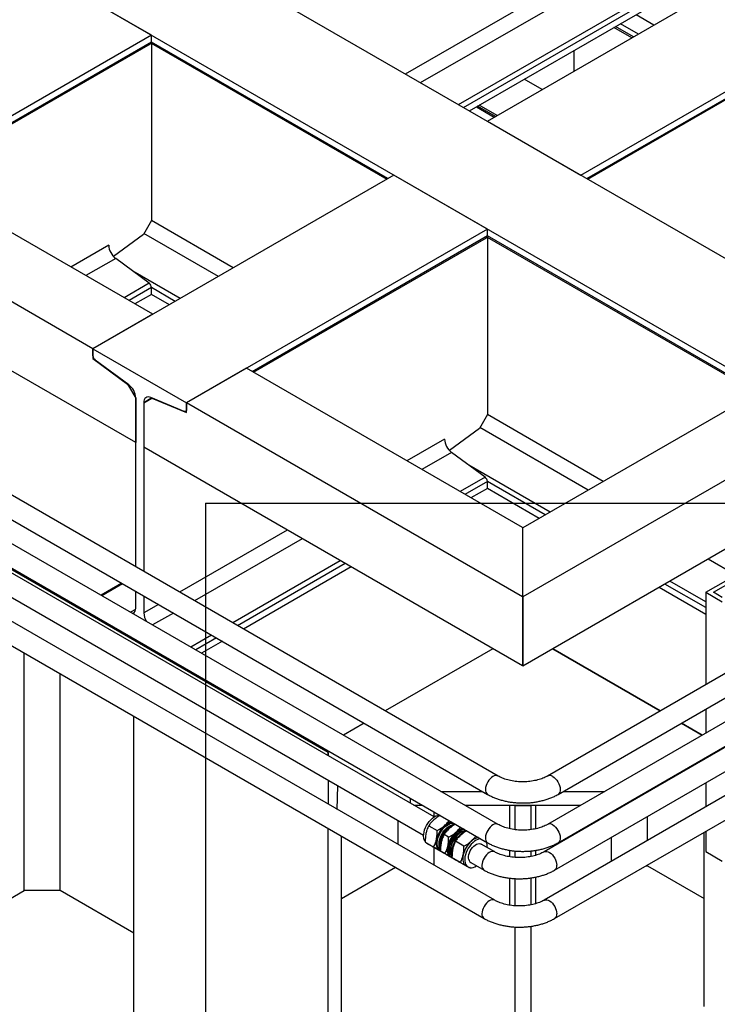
# Model space of a CAD drawing. Header units: millimetres. Extents: x 0 to 25230, y 0 to 17820.
# Tile 145 of 244: x 18783 to 19442, y 9463 to 10394. Entities that reach past the tile are written whole.
import ezdxf

# ---------------------------------------------------------------- set-up
doc = ezdxf.new("R2010")
doc.units = ezdxf.units.MM
doc.linetypes.add('SLD-Sólida', pattern=[0])
doc.layers.add('ATENÇÃO', color=1, linetype='SLD-Sólida')
doc.layers.add('REFERÊNCIAS', color=9, linetype='SLD-Sólida')

msp = doc.modelspace()

# ---------------------------------------------------------------- linework, layer by layer
at = {"color": 7, "linetype": 'SLD-Sólida', "lineweight": 25, "ltscale": 30}
for p, q in [((19235.25, 9679.07), (18611.58, 10039.11)), ((19235.25, 9633.36), (18571.98, 10016.25)), ((18601.58, 10021.79), (19225.25, 9661.75)), ((18561.99, 9998.93), (19225.25, 9616.03)), ((19174.79, 9640.49), (18562.59, 9993.91)), ((18550.85, 9977.59), (19164.79, 9623.17)), ((19232, 9561.74), (18521.25, 9972.05)), ((18511.25, 9954.73), (19222, 9544.42)), ((19431.54, 9852.76), (19459.83, 9869.09)), ((19438.62, 9852.76), (19459.83, 9865)), ((19431.54, 9852.76), (19431.54, 9765.51)), ((19431.54, 9852.76), (19447.1, 9843.78)), ((19447.1, 9847.86), (19438.62, 9852.76)), ((19462.43, 9783.34), (19281.82, 9679.07)), ((19291.82, 9661.75), (19472.43, 9766.02)), ((19502.03, 9760.48), (19281.82, 9633.36)), ((19291.82, 9616.03), (19512.03, 9743.16)), ((19431.54, 9742.41), (19431.54, 9719.79)), ((19459.18, 9711.73), (19278.57, 9607.46)), ((19498.78, 9688.87), (19278.57, 9561.74)), ((19288.57, 9590.14), (19469.18, 9694.41)), ((19431.54, 9696.7), (19431.54, 9695.78)), ((19288.57, 9544.42), (19508.78, 9671.55)), ((19431.54, 9672.68), (19431.54, 9650.06)), ((19169.61, 9632.13), (19177.61, 9627.5)), ((19188.41, 9621.27), (19184.08, 9623.77)), ((19200.2, 9625.94), (19199.67, 9625.63)), ((19431.54, 9626.96), (19431.54, 9607.79)), ((19166.32, 9616.61), (19174.33, 9611.98)), ((19167.88, 9615.61), (19169.74, 9614.54)), ((19202.89, 9612.91), (19194.88, 9617.53)), ((19232, 9607.46), (19219.27, 9614.81)), ((19174.9, 9611.46), (19182.91, 9606.84)), ((19179.64, 9608.82), (19180.25, 9608.47)), ((19185.13, 9605.75), (19180.8, 9608.25)), ((19182.91, 9606.84), (19182.09, 9607.34)), ((19183.44, 9606.63), (19184.21, 9606.18)), ((19190.1, 9609.06), (19190.1, 9608.44)), ((19431.54, 9607.79), (19447.1, 9598.81)), ((19193.71, 9600.61), (19189.38, 9603.1)), ((19190.44, 9602.59), (19191.21, 9602.14)), ((19199.61, 9597.39), (19191.6, 9602.01)), ((19193.71, 9600.61), (19192.89, 9601.11)), ((19194.4, 9600.3), (19195.02, 9599.95)), ((19208.19, 9592.25), (19200.18, 9596.87)), ((19209.27, 9597.49), (19222, 9590.14)), ((19204.91, 9594.23), (19206.77, 9593.16)), ((19208.87, 9592.66), (19208.19, 9592.25))]:
    msp.add_line(p, q, dxfattribs=at)
at = {"color": 7, "linetype": 'SLD-Sólida', "lineweight": 25, "ltscale": 30, "flags": 128}
for points in [[(19230.25, 9678.58), (19228.91, 9677.66), (19227.62, 9676.48), (19226.43, 9675.08), (19225.37, 9673.51), (19224.49, 9671.82), (19223.82, 9670.09), (19223.38, 9668.37), (19223.19, 9666.72), (19223.25, 9665.21), (19223.57, 9663.89), (19224.13, 9662.8), (19224.91, 9661.98), (19225.25, 9661.75)], [(19286.82, 9678.58), (19288.16, 9677.66), (19289.45, 9676.48), (19290.64, 9675.08), (19291.7, 9673.51), (19292.58, 9671.82), (19293.25, 9670.09), (19293.69, 9668.37), (19293.88, 9666.72), (19293.82, 9665.21), (19293.5, 9663.89), (19292.94, 9662.8), (19292.16, 9661.98), (19291.82, 9661.75)], [(19166.24, 9617.11), (19165.98, 9617.5), (19165.34, 9618.85), (19164.94, 9620.43), (19164.78, 9622.2), (19164.86, 9624.13), (19165.2, 9626.16), (19165.77, 9628.24), (19166.57, 9630.34), (19167.57, 9632.39), (19168.76, 9634.35), (19170.1, 9636.18), (19171.57, 9637.83), (19173.13, 9639.27), (19174.74, 9640.46), (19176.36, 9641.36), (19177.96, 9641.97), (19179.5, 9642.27), (19179.78, 9642.29)], [(19181.16, 9608.06), (19180.28, 9608.45), (19179.22, 9609.26), (19178.36, 9610.35), (19177.72, 9611.71), (19177.31, 9613.29), (19177.15, 9615.06), (19177.24, 9616.98), (19177.57, 9619.01), (19178.15, 9621.1), (19178.94, 9623.19), (19179.95, 9625.24), (19181.14, 9627.21), (19182.48, 9629.04), (19183.95, 9630.69), (19185.5, 9632.13), (19187.11, 9633.31), (19188.73, 9634.22), (19190.33, 9634.83), (19191.87, 9635.12), (19192.15, 9635.14)], [(19180.61, 9609.08), (19180.18, 9609.36), (19179.23, 9610.28), (19178.49, 9611.46), (19177.97, 9612.9), (19177.7, 9614.54), (19177.67, 9616.36), (19177.89, 9618.3), (19178.36, 9620.32), (19179.05, 9622.36), (19179.96, 9624.39), (19181.07, 9626.34), (19182.33, 9628.17), (19183.73, 9629.84), (19185.23, 9631.3), (19186.79, 9632.52), (19188.38, 9633.46), (19189.95, 9634.11), (19191.46, 9634.45), (19192.89, 9634.47), (19193.48, 9634.37)], [(19180.79, 9609.47), (19180.18, 9610.49), (19179.66, 9611.92), (19179.39, 9613.57), (19179.36, 9615.38), (19179.59, 9617.32), (19180.05, 9619.34), (19180.75, 9621.39), (19181.66, 9623.41), (19182.76, 9625.36), (19184.02, 9627.19), (19185.43, 9628.86), (19186.92, 9630.32), (19188.49, 9631.54), (19190.07, 9632.48), (19191.64, 9633.13), (19193.16, 9633.47), (19194.58, 9633.49), (19194.59, 9633.49)], [(19180.67, 9610.63), (19180.38, 9612.32), (19180.34, 9614.17), (19180.56, 9616.15), (19181.01, 9618.21), (19181.7, 9620.31), (19182.6, 9622.39), (19183.7, 9624.4), (19184.97, 9626.31), (19186.38, 9628.05), (19187.9, 9629.6), (19189.48, 9630.91), (19191.1, 9631.96), (19192.72, 9632.72), (19194.22, 9633.16)], [(19230.25, 9632.86), (19228.91, 9631.94), (19227.62, 9630.76), (19226.43, 9629.36), (19225.37, 9627.79), (19224.49, 9626.11), (19223.82, 9624.37), (19223.38, 9622.65), (19223.19, 9621.01), (19223.25, 9619.49), (19223.57, 9618.17), (19224.13, 9617.08), (19224.91, 9616.26), (19225.25, 9616.04)], [(19286.82, 9632.86), (19288.16, 9631.94), (19289.45, 9630.76), (19290.64, 9629.36), (19291.7, 9627.79), (19292.58, 9626.11), (19293.25, 9624.37), (19293.69, 9622.65), (19293.88, 9621.01), (19293.82, 9619.49), (19293.5, 9618.17), (19292.94, 9617.08), (19292.16, 9616.26), (19291.82, 9616.03)], [(19203.11, 9628.82), (19202.07, 9628.69), (19200.5, 9628.23), (19198.88, 9627.47), (19197.26, 9626.42), (19195.67, 9625.11), (19194.16, 9623.56), (19192.75, 9621.82), (19191.48, 9619.91), (19190.38, 9617.9), (19189.48, 9615.82), (19188.79, 9613.72), (19188.33, 9611.66), (19188.12, 9609.68), (19188.16, 9607.83), (19188.44, 9606.14)], [(19189.45, 9607.02), (19189.19, 9608.62), (19189.17, 9610.39), (19189.4, 9612.28), (19189.87, 9614.25), (19190.57, 9616.24), (19191.48, 9618.2), (19192.58, 9620.08), (19193.84, 9621.83), (19195.23, 9623.41), (19196.7, 9624.77), (19198.23, 9625.88), (19199.77, 9626.72), (19201.28, 9627.26), (19202.72, 9627.48), (19204.07, 9627.38), (19204.38, 9627.31)], [(19205.42, 9627.27), (19205.34, 9627.28), (19203.91, 9627.26), (19202.4, 9626.93), (19200.83, 9626.28), (19199.24, 9625.33), (19197.68, 9624.11), (19196.18, 9622.65), (19194.78, 9620.99), (19193.51, 9619.15), (19192.41, 9617.2), (19191.5, 9615.18), (19190.81, 9613.13), (19190.34, 9611.11), (19190.12, 9609.17), (19190.15, 9607.36), (19190.42, 9605.71)], [(19204.4, 9626.64), (19203.68, 9626.4), (19202.06, 9625.64), (19200.44, 9624.59), (19198.86, 9623.27), (19197.34, 9621.73), (19195.93, 9619.98), (19194.66, 9618.08), (19193.56, 9616.06), (19192.66, 9613.98), (19191.97, 9611.89), (19191.52, 9609.82), (19191.31, 9607.84), (19191.34, 9605.99), (19191.63, 9604.31)], [(19176.92, 9619.2), (19176.63, 9617.47), (19176.53, 9615.81), (19176.61, 9614.25), (19176.86, 9612.83), (19177.3, 9611.56), (19177.9, 9610.46), (19178.66, 9609.56), (19179.56, 9608.87)], [(19218.67, 9619.83), (19217.63, 9619.71), (19216.06, 9619.25), (19214.44, 9618.49), (19212.82, 9617.44), (19211.23, 9616.13), (19209.72, 9614.58), (19208.31, 9612.84), (19207.04, 9610.93), (19205.94, 9608.92), (19205.03, 9606.84), (19204.35, 9604.74), (19203.89, 9602.68), (19203.68, 9600.7), (19203.72, 9598.85), (19204, 9597.16)], [(19207.42, 9600.16), (19207.21, 9601.57), (19207.26, 9603.15), (19207.56, 9604.83), (19208.1, 9606.57), (19208.86, 9608.29), (19209.82, 9609.93), (19210.94, 9611.43), (19212.18, 9612.75), (19213.5, 9613.82), (19214.84, 9614.62), (19216.17, 9615.11), (19217.42, 9615.28), (19218.56, 9615.12), (19219.27, 9614.81)], [(19190.37, 9602.63), (19189.46, 9603.32), (19188.7, 9604.22), (19188.1, 9605.32), (19187.67, 9606.59), (19187.41, 9608.02), (19187.33, 9609.57), (19187.43, 9611.23), (19187.72, 9612.96)], [(19190.42, 9605.71), (19190.94, 9604.28), (19191.62, 9603.17)], [(19202.2, 9604.6), (19201.91, 9602.87), (19201.81, 9601.21), (19201.89, 9599.66), (19202.14, 9598.23), (19202.58, 9596.96), (19203.18, 9595.87), (19203.94, 9594.97), (19204.84, 9594.27)], [(19231.99, 9607.47), (19231.63, 9607.65), (19230.53, 9607.92), (19229.31, 9607.85), (19228, 9607.47), (19226.66, 9606.76), (19225.33, 9605.78), (19224.06, 9604.53), (19222.9, 9603.09), (19221.88, 9601.48), (19221.05, 9599.78), (19220.43, 9598.05), (19220.06, 9596.34), (19219.93, 9594.72)], [(19278.58, 9607.47), (19278.94, 9607.65), (19280.03, 9607.92), (19281.25, 9607.85), (19282.56, 9607.47), (19283.9, 9606.76), (19285.23, 9605.78), (19286.5, 9604.53), (19287.67, 9603.09), (19288.68, 9601.48), (19289.52, 9599.78), (19290.13, 9598.05), (19290.51, 9596.34), (19290.64, 9594.72)], [(19204, 9597.16), (19204.52, 9595.69), (19205.28, 9594.46), (19206.24, 9593.51), (19207.39, 9592.86), (19208.71, 9592.51), (19210.15, 9592.49), (19211.69, 9592.78), (19213.29, 9593.39), (19214.86, 9594.26)], [(19231.99, 9561.75), (19231.63, 9561.93), (19230.53, 9562.2), (19229.31, 9562.14), (19228, 9561.75), (19226.66, 9561.05), (19225.33, 9560.06), (19224.06, 9558.82), (19222.9, 9557.37), (19221.88, 9555.76), (19221.05, 9554.06), (19220.43, 9552.33), (19220.06, 9550.62), (19219.93, 9549)], [(19278.58, 9561.75), (19278.94, 9561.93), (19280.03, 9562.2), (19281.25, 9562.14), (19282.56, 9561.75), (19283.9, 9561.05), (19285.23, 9560.06), (19286.5, 9558.82), (19287.67, 9557.37), (19288.68, 9555.76), (19289.52, 9554.06), (19290.13, 9552.33), (19290.51, 9550.62), (19290.64, 9549)]]:
    msp.add_lwpolyline(points, dxfattribs=at)
at = {"color": 7, "linetype": 'SLD-Sólida', "lineweight": 25, "ltscale": 900}
for centre, radius, start, end in [((19233.17, 9674.57), 4.96, 65.36174, 126.10955), ((19283.9, 9674.57), 4.96, 53.89243, 114.61632), ((19200.95, 9613.83), 24.63, 131.95894, 167.41544), ((19192.84, 9623.67), 11.9, 96.31543, 134.58312), ((19233.17, 9628.85), 4.96, 65.36174, 126.10955), ((19283.9, 9628.86), 4.95, 53.87451, 114.81503), ((19201.24, 9613.67), 20.87, 124.15561, 175.84976), ((19211.76, 9607.6), 24.63, 131.95894, 167.41544), ((19210.69, 9608.22), 20.6, 122.33192, 177.67346), ((19203.64, 9617.43), 11.9, 96.31543, 134.58312), ((19226.23, 9599.24), 24.63, 131.95894, 167.41544), ((19218.12, 9609.08), 11.9, 96.31543, 134.58312), ((19214.38, 9612.39), 10.52, 355.59751, 24.80198), ((19194.35, 9607.3), 6.02, 191.05223, 243.82435), ((19195.33, 9608.33), 6.02, 192.51585, 224.13209), ((19211.46, 9600.98), 4.11, 191.45385, 237.92891), ((19224.71, 9594.13), 4.82, 172.92106, 235.90222), ((19285.85, 9594.13), 4.82, 304.27437, 7.06145), ((19224.71, 9548.41), 4.82, 172.92106, 235.90222), ((19285.85, 9548.41), 4.82, 304.27437, 7.06145)]:
    msp.add_arc(centre, radius, start, end, dxfattribs=at)
at = {"color": 7, "linetype": 'SLD-Sólida', "lineweight": 25, "ltscale": 30}
for points, knots in [([(19281.82, 9679.07), (19281.49, 9678.89), (19280.53, 9678.35), (19278.74, 9677.5), (19276.41, 9676.56), (19273.88, 9675.73), (19271.17, 9675.02), (19268.31, 9674.45), (19265.33, 9674.02), (19262.27, 9673.74), (19259.17, 9673.63), (19256.05, 9673.67), (19252.97, 9673.89), (19249.94, 9674.26), (19247.02, 9674.78), (19244.23, 9675.44), (19241.6, 9676.23), (19239.18, 9677.14), (19237.04, 9678.09), (19235.82, 9678.76), (19235.25, 9679.07)], [0, 0, 0, 0, 0.029265, 0.085265, 0.141665, 0.198529, 0.255832, 0.313518, 0.371518, 0.429752, 0.488139, 0.546595, 0.605029, 0.663336, 0.721435, 0.779243, 0.836683, 0.893686, 0.950202, 1, 1, 1, 1]), ([(19225.25, 9661.75), (19225.81, 9661.44), (19227.4, 9660.55), (19230.17, 9659.22), (19233.59, 9657.84), (19237.16, 9656.65), (19240.86, 9655.66), (19244.65, 9654.86), (19248.53, 9654.25), (19252.46, 9653.85), (19256.42, 9653.65), (19260.39, 9653.64), (19264.36, 9653.83), (19268.29, 9654.22), (19272.17, 9654.81), (19275.97, 9655.6), (19279.67, 9656.58), (19283.26, 9657.76), (19286.71, 9659.14), (19289.55, 9660.49), (19291.21, 9661.41), (19291.82, 9661.75)], [0, 0, 0, 0, 0.030371, 0.08587, 0.141276, 0.196576, 0.251722, 0.306707, 0.361546, 0.416274, 0.470929, 0.525558, 0.580208, 0.634913, 0.689722, 0.744684, 0.799845, 0.855246, 0.910917, 0.96686, 1, 1, 1, 1]), ([(19180.43, 9641.91), (19180.03, 9641.68), (19178.94, 9641.07), (19176.92, 9639.76), (19175.46, 9638.57), (19174.59, 9637.86)], [0, 0, 0, 0, 0.189003, 0.513714, 1, 1, 1, 1]), ([(19169.61, 9632.13), (19169.28, 9631.45), (19168.65, 9630.16), (19167.73, 9627.79), (19167.28, 9625.99), (19167.02, 9624.91)], [0, 0, 0, 0, 0.303074, 0.582113, 1, 1, 1, 1]), ([(19174.59, 9637.86), (19173.57, 9636.89), (19171.66, 9635.07), (19170.26, 9633.06), (19169.61, 9632.13)], [0, 0, 0, 0, 0.535251, 1, 1, 1, 1]), ([(19177.61, 9627.5), (19178.36, 9627.92), (19179.8, 9628.73), (19182.15, 9630.24), (19183.61, 9631.43), (19184.49, 9632.15)], [0, 0, 0, 0, 0.303074, 0.582113, 1, 1, 1, 1]), ([(19184.49, 9632.15), (19185.51, 9633.12), (19187.17, 9634.68), (19188.39, 9636.4), (19188.85, 9637.05)], [0, 0, 0, 0, 0.622419, 1, 1, 1, 1]), ([(19194.91, 9633.55), (19194.51, 9633.33), (19193.42, 9632.71), (19191.4, 9631.4), (19189.94, 9630.22), (19189.07, 9629.5)], [0, 0, 0, 0, 0.189003, 0.513714, 1, 1, 1, 1]), ([(19281.82, 9633.36), (19281.49, 9633.17), (19280.53, 9632.63), (19278.74, 9631.78), (19276.41, 9630.84), (19273.88, 9630.01), (19271.17, 9629.3), (19268.31, 9628.73), (19265.33, 9628.3), (19262.27, 9628.02), (19259.17, 9627.91), (19256.05, 9627.96), (19252.97, 9628.17), (19249.94, 9628.54), (19247.02, 9629.06), (19244.23, 9629.72), (19241.6, 9630.51), (19239.18, 9631.42), (19237.04, 9632.37), (19235.82, 9633.04), (19235.25, 9633.36)], [0, 0, 0, 0, 0.0292652, 0.0852655, 0.1416647, 0.1985291, 0.2558319, 0.3135183, 0.3715178, 0.4297519, 0.4881387, 0.546595, 0.6050286, 0.6633363, 0.7214348, 0.7792428, 0.8366828, 0.8936863, 0.9502015, 1, 1, 1, 1]), ([(19167.02, 9624.91), (19166.78, 9623.47), (19166.32, 9620.78), (19166.32, 9617.93), (19166.32, 9616.61)], [0, 0, 0, 0, 0.535251, 1, 1, 1, 1]), ([(19176.92, 9619.2), (19177.16, 9620.64), (19177.61, 9623.33), (19177.61, 9626.18), (19177.61, 9627.5)], [0, 0, 0, 0, 0.535251, 1, 1, 1, 1]), ([(19184.08, 9623.77), (19183.76, 9623.09), (19183.13, 9621.8), (19182.21, 9619.43), (19181.76, 9617.63), (19181.49, 9616.55)], [0, 0, 0, 0, 0.303074, 0.582113, 1, 1, 1, 1]), ([(19189.07, 9629.5), (19188.05, 9628.53), (19186.14, 9626.71), (19184.74, 9624.7), (19184.08, 9623.77)], [0, 0, 0, 0, 0.535251, 1, 1, 1, 1]), ([(19188.41, 9621.27), (19189.16, 9621.69), (19190.6, 9622.49), (19192.96, 9624.01), (19194.41, 9625.2), (19195.29, 9625.91)], [0, 0, 0, 0, 0.303074, 0.582113, 1, 1, 1, 1]), ([(19199.87, 9623.27), (19198.85, 9622.29), (19196.94, 9620.48), (19195.54, 9618.47), (19194.88, 9617.53)], [0, 0, 0, 0, 0.535251, 1, 1, 1, 1]), ([(19195.29, 9625.91), (19196.32, 9626.88), (19197.97, 9628.44), (19199.19, 9630.16), (19199.65, 9630.81)], [0, 0, 0, 0, 0.6224191, 1, 1, 1, 1]), ([(19205.71, 9627.32), (19205.31, 9627.09), (19204.22, 9626.48), (19202.2, 9625.17), (19200.74, 9623.98), (19199.87, 9623.27)], [0, 0, 0, 0, 0.1890028, 0.5137143, 1, 1, 1, 1]), ([(19166.32, 9616.61), (19166.59, 9616.45), (19167.09, 9616.14), (19168.14, 9615.5), (19169.09, 9614.92), (19169.67, 9614.58)], [0, 0, 0, 0, 0.303074, 0.582113, 1, 1, 1, 1]), ([(19169.67, 9614.58), (19170.5, 9614.08), (19172.06, 9613.15), (19174, 9612), (19174.9, 9611.46)], [0, 0, 0, 0, 0.5352511, 1, 1, 1, 1]), ([(19174.33, 9611.98), (19174.65, 9612.66), (19175.28, 9613.95), (19176.2, 9616.32), (19176.65, 9618.12), (19176.92, 9619.2)], [0, 0, 0, 0, 0.303074, 0.582113, 1, 1, 1, 1]), ([(19181.49, 9616.55), (19181.25, 9615.11), (19180.8, 9612.43), (19180.8, 9609.57), (19180.8, 9608.25)], [0, 0, 0, 0, 0.535251, 1, 1, 1, 1]), ([(19187.72, 9612.96), (19187.96, 9614.4), (19188.41, 9617.09), (19188.41, 9619.94), (19188.41, 9621.27)], [0, 0, 0, 0, 0.535251, 1, 1, 1, 1]), ([(19194.88, 9617.53), (19194.56, 9616.86), (19193.93, 9615.56), (19193.01, 9613.19), (19192.56, 9611.4), (19192.3, 9610.32)], [0, 0, 0, 0, 0.303074, 0.582113, 1, 1, 1, 1]), ([(19202.89, 9612.91), (19203.64, 9613.33), (19205.08, 9614.14), (19207.43, 9615.65), (19208.89, 9616.84), (19209.77, 9617.55)], [0, 0, 0, 0, 0.303074, 0.582113, 1, 1, 1, 1]), ([(19209.77, 9617.55), (19210.79, 9618.52), (19212.44, 9620.08), (19213.66, 9621.81), (19214.13, 9622.46)], [0, 0, 0, 0, 0.622419, 1, 1, 1, 1]), ([(19225.25, 9616.03), (19225.81, 9615.72), (19227.4, 9614.83), (19230.17, 9613.5), (19233.59, 9612.12), (19237.16, 9610.93), (19240.86, 9609.94), (19244.65, 9609.14), (19248.53, 9608.54), (19252.46, 9608.13), (19256.42, 9607.93), (19260.39, 9607.92), (19264.36, 9608.11), (19268.29, 9608.5), (19272.17, 9609.09), (19275.97, 9609.88), (19279.67, 9610.86), (19283.26, 9612.04), (19286.71, 9613.42), (19289.55, 9614.77), (19291.21, 9615.69), (19291.82, 9616.03)], [0, 0, 0, 0, 0.030371, 0.08587, 0.141276, 0.196576, 0.251722, 0.306707, 0.361546, 0.416274, 0.470929, 0.525558, 0.580208, 0.634913, 0.689722, 0.744684, 0.799845, 0.855246, 0.910917, 0.96686, 1, 1, 1, 1]), ([(19179.56, 9608.87), (19178.73, 9609.36), (19177.17, 9610.3), (19175.23, 9611.45), (19174.33, 9611.98)], [0, 0, 0, 0, 0.535251, 1, 1, 1, 1]), ([(19181.28, 9607.83), (19181.25, 9607.85), (19180.78, 9608.14), (19180.16, 9608.51), (19179.56, 9608.87)], [0, 0, 0, 0, 0.0552088, 1, 1, 1, 1]), ([(19180.8, 9608.25), (19181.06, 9608.09), (19181.57, 9607.78), (19182.62, 9607.14), (19183.57, 9606.57), (19184.14, 9606.22)], [0, 0, 0, 0, 0.303074, 0.582113, 1, 1, 1, 1]), ([(19184.14, 9606.22), (19184.98, 9605.72), (19186.53, 9604.79), (19188.48, 9603.64), (19189.38, 9603.1)], [0, 0, 0, 0, 0.535251, 1, 1, 1, 1]), ([(19185.13, 9605.75), (19185.45, 9606.42), (19186.08, 9607.72), (19187, 9610.09), (19187.45, 9611.89), (19187.72, 9612.96)], [0, 0, 0, 0, 0.303074, 0.582113, 1, 1, 1, 1]), ([(19190.37, 9602.63), (19189.53, 9603.13), (19187.97, 9604.06), (19186.03, 9605.21), (19185.13, 9605.75)], [0, 0, 0, 0, 0.535251, 1, 1, 1, 1]), ([(19192.3, 9610.32), (19192.05, 9608.88), (19191.6, 9606.19), (19191.6, 9603.34), (19191.6, 9602.01)], [0, 0, 0, 0, 0.535251, 1, 1, 1, 1]), ([(19199.61, 9597.39), (19199.93, 9598.07), (19200.56, 9599.36), (19201.48, 9601.73), (19201.93, 9603.53), (19202.2, 9604.6)], [0, 0, 0, 0, 0.303074, 0.582113, 1, 1, 1, 1]), ([(19202.2, 9604.6), (19202.44, 9606.04), (19202.89, 9608.73), (19202.89, 9611.59), (19202.89, 9612.91)], [0, 0, 0, 0, 0.535251, 1, 1, 1, 1]), ([(19278.57, 9607.46), (19278.24, 9607.28), (19277.27, 9606.74), (19275.49, 9605.88), (19273.16, 9604.95), (19270.63, 9604.12), (19267.91, 9603.41), (19265.05, 9602.84), (19262.08, 9602.41), (19259.02, 9602.13), (19255.91, 9602.02), (19252.8, 9602.06), (19249.71, 9602.28), (19246.69, 9602.65), (19243.76, 9603.17), (19240.97, 9603.83), (19238.35, 9604.62), (19235.92, 9605.52), (19233.79, 9606.48), (19232.57, 9607.15), (19232, 9607.46)], [0, 0, 0, 0, 0.029265, 0.085265, 0.141665, 0.198529, 0.255832, 0.313518, 0.371518, 0.429752, 0.488139, 0.546595, 0.605029, 0.663336, 0.721435, 0.779243, 0.836683, 0.893686, 0.950202, 1, 1, 1, 1]), ([(19192.08, 9601.6), (19192.05, 9601.62), (19191.58, 9601.9), (19190.96, 9602.28), (19190.37, 9602.63)], [0, 0, 0, 0, 0.055209, 1, 1, 1, 1]), ([(19191.6, 9602.01), (19191.86, 9601.85), (19192.37, 9601.54), (19193.42, 9600.9), (19194.37, 9600.33), (19194.94, 9599.99)], [0, 0, 0, 0, 0.303074, 0.582113, 1, 1, 1, 1]), ([(19194.94, 9599.99), (19195.78, 9599.49), (19197.34, 9598.56), (19199.28, 9597.41), (19200.18, 9596.87)], [0, 0, 0, 0, 0.535251, 1, 1, 1, 1]), ([(19204.84, 9594.27), (19204.01, 9594.77), (19202.45, 9595.7), (19200.51, 9596.86), (19199.61, 9597.39)], [0, 0, 0, 0, 0.535251, 1, 1, 1, 1]), ([(19208.19, 9592.25), (19207.92, 9592.41), (19207.42, 9592.72), (19206.37, 9593.36), (19205.41, 9593.93), (19204.84, 9594.27)], [0, 0, 0, 0, 0.303074, 0.582113, 1, 1, 1, 1]), ([(19222, 9590.14), (19222.56, 9589.83), (19224.15, 9588.93), (19226.92, 9587.61), (19230.34, 9586.23), (19233.91, 9585.04), (19237.61, 9584.04), (19241.4, 9583.25), (19245.28, 9582.64), (19249.21, 9582.24), (19253.17, 9582.03), (19257.14, 9582.03), (19261.11, 9582.22), (19265.04, 9582.61), (19268.91, 9583.2), (19272.72, 9583.99), (19276.42, 9584.97), (19280.01, 9586.15), (19283.46, 9587.53), (19286.3, 9588.87), (19287.95, 9589.8), (19288.57, 9590.14)], [0, 0, 0, 0, 0.030371, 0.08587, 0.141276, 0.196576, 0.251722, 0.306707, 0.361546, 0.416274, 0.470929, 0.525558, 0.580208, 0.634913, 0.689722, 0.744684, 0.799845, 0.855246, 0.910917, 0.96686, 1, 1, 1, 1]), ([(19278.57, 9561.74), (19278.24, 9561.56), (19277.27, 9561.02), (19275.49, 9560.17), (19273.16, 9559.23), (19270.63, 9558.4), (19267.91, 9557.69), (19265.05, 9557.12), (19262.08, 9556.69), (19259.02, 9556.41), (19255.91, 9556.3), (19252.8, 9556.35), (19249.71, 9556.56), (19246.69, 9556.93), (19243.76, 9557.45), (19240.97, 9558.11), (19238.35, 9558.9), (19235.92, 9559.81), (19233.79, 9560.76), (19232.57, 9561.43), (19232, 9561.74)], [0, 0, 0, 0, 0.029265, 0.085265, 0.141665, 0.198529, 0.255832, 0.313518, 0.371518, 0.429752, 0.488139, 0.546595, 0.605029, 0.663336, 0.721435, 0.779243, 0.836683, 0.893686, 0.950202, 1, 1, 1, 1]), ([(19222, 9544.42), (19222.56, 9544.11), (19224.15, 9543.22), (19226.92, 9541.89), (19230.34, 9540.51), (19233.91, 9539.32), (19237.61, 9538.33), (19241.4, 9537.53), (19245.28, 9536.92), (19249.21, 9536.52), (19253.17, 9536.32), (19257.14, 9536.31), (19261.11, 9536.5), (19265.04, 9536.89), (19268.91, 9537.48), (19272.72, 9538.27), (19276.42, 9539.25), (19280.01, 9540.43), (19283.46, 9541.81), (19286.3, 9543.16), (19287.95, 9544.08), (19288.57, 9544.42)], [0, 0, 0, 0, 0.030371, 0.08587, 0.141276, 0.196576, 0.251722, 0.306707, 0.361546, 0.416274, 0.470929, 0.525558, 0.580208, 0.634913, 0.689722, 0.744684, 0.799845, 0.855246, 0.910917, 0.96686, 1, 1, 1, 1])]:
    msp.add_open_spline(points, degree=3, knots=knots, dxfattribs=at)
at = {"layer": 'ATENÇÃO', "ltscale": 30}
for q in [(18958.78, 8998.93), (19922.83, 9936.98)]:
    msp.add_line((18958.78, 9936.98), q, dxfattribs=at)
at = {"layer": 'REFERÊNCIAS', "linetype": 'SLD-Sólida', "lineweight": 25, "ltscale": 30}
for p, q in [((19631.25, 10063.54), (15077.48, 12692.38)), ((19542.86, 10012.52), (14989.1, 12641.35)), ((19225.02, 10298.06), (19666.96, 10553.18)), ((19313.41, 10247.03), (19755.35, 10502.16)), ((19319, 10243.8), (19755.35, 10495.71)), ((19320.04, 10243.2), (19754.61, 10494.08)), ((19147.62, 10342.74), (19397.48, 10486.97)), ((19161.77, 10334.57), (19404.06, 10474.44)), ((19197.83, 10313.75), (19435.69, 10451.06)), ((19202.49, 10311.06), (19437.86, 10446.93)), ((19208.08, 10307.83), (19437.86, 10440.48)), ((18907.53, 10379.29), (18819.14, 10430.31)), ((19382.46, 10388.94), (19365.52, 10398.72)), ((19361.53, 10376.86), (19344.6, 10386.64)), ((19363.15, 10377.8), (19346.22, 10387.58)), ((19367.74, 10380.45), (19350.8, 10390.23)), ((18907.53, 10379.29), (18623.2, 10215.15)), ((18907.53, 10372.84), (18907.53, 10379.29)), ((18907.53, 10372.84), (18685.36, 10244.58)), ((18686.4, 10243.98), (18906.79, 10371.21)), ((18907.3, 10371.76), (19130, 10243.2)), ((19131.04, 10243.8), (18907.53, 10372.84)), ((18907.53, 10371.63), (18907.53, 10204.13)), ((19306.67, 10364.75), (19306.67, 10345.19)), ((19276.69, 10327.89), (19259.76, 10337.66)), ((19214.67, 10311.63), (19231.6, 10301.86)), ((19232.65, 10302.46), (19215.71, 10312.24)), ((19234.27, 10303.4), (19217.33, 10313.17)), ((19225.02, 10298.06), (19313.41, 10247.03)), ((18908.87, 10115.55), (18679.77, 10247.81)), ((19136.63, 10247.03), (18852.3, 10082.89)), ((19225.02, 10196.01), (19136.63, 10247.03)), ((18852.3, 10082.89), (18623.2, 10215.15)), ((18907.53, 10204.13), (18899.96, 10191.03)), ((18984.92, 10159.45), (18907.53, 10204.13)), ((18899.96, 10191.03), (18871.61, 10170.23)), ((18970.78, 10151.29), (18900.46, 10191.88)), ((19225.02, 10196.01), (18940.69, 10031.87)), ((19225.02, 10189.55), (19225.02, 10196.01)), ((19225.02, 10189.55), (19002.85, 10061.3)), ((19003.89, 10060.69), (19224.28, 10187.92)), ((19224.79, 10188.48), (19479.66, 10041.35)), ((19480.7, 10041.95), (19225.02, 10189.55)), ((19225.02, 10188.35), (19225.02, 10020.85)), ((18892.68, 9994.26), (18582.82, 10173.14)), ((18867.15, 10180.82), (18831.48, 10160.23)), ((18873.73, 10168.29), (18845.62, 10152.06)), ((18905.36, 10144.91), (18873.73, 10168.29)), ((18934.71, 10130.47), (18889.9, 10156.34)), ((18905.36, 10144.91), (18881.68, 10131.24)), ((18907.53, 10140.78), (18886.35, 10128.55)), ((18907.53, 10134.33), (18907.53, 10140.78)), ((18930.05, 10127.78), (18907.53, 10140.78)), ((18907.53, 10134.33), (18891.93, 10125.33)), ((18924.46, 10124.55), (18907.53, 10134.33)), ((18908.87, 10115.55), (18852.3, 10082.89)), ((18852.3, 10082.89), (18852.3, 10073.82)), ((18852.3, 10076.44), (18852.3, 10082.89)), ((18852.3, 10082.89), (18940.69, 10031.87)), ((18852.92, 10074.18), (18852.3, 10073.82)), ((18852.3, 10073.82), (18885.04, 10049.62)), ((18886.1, 10048.93), (18854.47, 10072.31)), ((18997.26, 10064.52), (18940.69, 10031.87)), ((19258.11, 9913.94), (18997.26, 10064.52)), ((18885.11, 10049.66), (18885.04, 10049.62)), ((18885.04, 10049.62), (18892.68, 10036.39)), ((19486.29, 10045.17), (19258.54, 9913.69)), ((18892.68, 9876.84), (18892.68, 10036.4)), ((18892.68, 10036.39), (18892.68, 9994.26)), ((18908.04, 10036.45), (18900.32, 10031.99)), ((18900.32, 10031.99), (18907.95, 10036.4)), ((18938.52, 10023.79), (18906.89, 10036.93)), ((18908.04, 10036.45), (18907.95, 10036.4)), ((18907.95, 10036.4), (18940.69, 10022.8)), ((18900.32, 10031.99), (18900.32, 9989.85)), ((18900.32, 10031.99), (18900.32, 9872.43)), ((18939.95, 10023.78), (18940.69, 10024.21)), ((19258.11, 9848.62), (18940.69, 10031.87)), ((18940.69, 10022.8), (18940.69, 10031.87)), ((18940.69, 10031.87), (18940.69, 10025.41)), ((19225.02, 10020.85), (19217.46, 10007.75)), ((19334.59, 9957.59), (19225.02, 10020.85)), ((19217.46, 10007.75), (19189.1, 9986.95)), ((19320.44, 9949.43), (19217.95, 10008.6)), ((19542.86, 10012.52), (19258.54, 9848.38)), ((19184.64, 9997.54), (19148.97, 9976.94)), ((19258.11, 9783.3), (18900.32, 9989.85)), ((19074.69, 9701.38), (18591.73, 9980.19)), ((19191.22, 9985.01), (19163.11, 9968.78)), ((19222.85, 9961.63), (19191.22, 9985.01)), ((19284.38, 9928.61), (19207.39, 9973.06)), ((19583.24, 9970.5), (19258.54, 9783.06)), ((19222.85, 9961.63), (19199.18, 9947.96)), ((19225.02, 9957.5), (19203.84, 9945.27)), ((19225.02, 9951.04), (19209.43, 9942.04)), ((19225.02, 9951.04), (19225.02, 9957.5)), ((19279.72, 9925.92), (19225.02, 9957.5)), ((19274.13, 9922.69), (19225.02, 9951.04)), ((19035.82, 9911.63), (18934.12, 9852.91)), ((19258.11, 9913.94), (19258.11, 9848.62)), ((19258.54, 9848.38), (19258.54, 9913.69)), ((19049.96, 9903.46), (18948.26, 9844.75)), ((19459.73, 9869.03), (19433.59, 9884.11)), ((19086.03, 9882.64), (18984.33, 9823.93)), ((19090.69, 9879.95), (18988.99, 9821.24)), ((19096.28, 9876.72), (18994.58, 9818.01)), ((18879.55, 9861.32), (18859.96, 9850.01)), ((18880.27, 9860.91), (18860.68, 9849.59)), ((19431.54, 9831.82), (19387.27, 9857.38)), ((19431.54, 9838.27), (19392.86, 9860.6)), ((19431.54, 9843.65), (19397.52, 9863.29)), ((18892.68, 9837.81), (18892.68, 9853.74)), ((18900.32, 9849.33), (18900.32, 9833.4)), ((19258.11, 9848.62), (19258.11, 9783.3)), ((19258.54, 9848.38), (19258.54, 9783.06)), ((18914.12, 9841.37), (18900.32, 9833.4)), ((18892.6, 9836.62), (18887.87, 9833.89)), ((18928.26, 9833.2), (18908.66, 9821.89)), ((18964.32, 9812.38), (18944.73, 9801.07)), ((18968.99, 9809.69), (18949.39, 9798.38)), ((19258.54, 9815.68), (19258.11, 9815.44)), ((18974.57, 9806.47), (18954.98, 9795.15)), ((18787.25, 9570.89), (18787.25, 9795.4)), ((19230.28, 9799.37), (19128.57, 9740.66)), ((19230.28, 9799.37), (19128.57, 9740.66)), ((19388.5, 9740.66), (19286.79, 9799.37)), ((19286.79, 9799.37), (19388.5, 9740.66)), ((18821.19, 9570.89), (18821.19, 9775.81)), ((18890.84, 8849.72), (18890.84, 9735.6)), ((19108.57, 9729.11), (19088.98, 9717.8)), ((19108.57, 9729.11), (19088.98, 9717.8)), ((19428.1, 9717.8), (19408.5, 9729.11)), ((19408.5, 9729.11), (19428.1, 9717.8)), ((19074.69, 9698.28), (19074.69, 9702.95)), ((19074.69, 9701.38), (19074.69, 9698.28)), ((19074.69, 9675.18), (19074.69, 9652.56)), ((19083.22, 9647.63), (19083.85, 9669.89)), ((19181.04, 9664.65), (19220.24, 9664.65)), ((19296.83, 9664.65), (19336.03, 9664.65)), ((19152.47, 9653.37), (19152.47, 9658.05)), ((19155.57, 9651.58), (19163.67, 9651.58)), ((19203.68, 9651.58), (19313.39, 9651.58)), ((19246.16, 9629.29), (19246.16, 9651.58)), ((19251.04, 9651.58), (19251.04, 9651.15)), ((19251.04, 9651.15), (19251.04, 9628.43)), ((19251.04, 9651.15), (19266.04, 9651.15)), ((19266.04, 9651.58), (19266.04, 9651.15)), ((19266.04, 9651.15), (19266.04, 9628.43)), ((19270.91, 9629.28), (19270.91, 9651.58)), ((19353.4, 9651.58), (19354.99, 9651.58)), ((19364.6, 9657.13), (19364.6, 9658.05)), ((19174.74, 9640.52), (19174.74, 9645.19)), ((19342.33, 9644.27), (19342.33, 9645.19)), ((19140.8, 9614.39), (19140.8, 9637.02)), ((19376.27, 9618.15), (19376.27, 9640.77)), ((19074.69, 8743.58), (19074.69, 9629.46)), ((19430.01, 9461.27), (19430.01, 9626.08)), ((19087.06, 8750.73), (19087.06, 9622.32)), ((19342.33, 9598.55), (19342.33, 9621.18)), ((19174.74, 9594.8), (19174.74, 9611.56)), ((19246.16, 9602.77), (19246.16, 9608.94)), ((19251.04, 9608.31), (19251.04, 9602.21)), ((19266.04, 9608.31), (19266.04, 9603.06)), ((19270.91, 9604.24), (19270.91, 9608.94)), ((19376.27, 9594.35), (19376.27, 9595.05)), ((19087.06, 9563.37), (19138.12, 9592.85)), ((19375.09, 9594.37), (19376.23, 9594.37)), ((19376.23, 9594.37), (19430.01, 9563.32)), ((19246.16, 9557.05), (19246.16, 9582.59)), ((19251.04, 9582.18), (19251.04, 9556.49)), ((19266.04, 9582.8), (19266.04, 9557.34)), ((19270.91, 9558.53), (19270.91, 9583.65)), ((18733.51, 9539.86), (18787.25, 9570.89)), ((18821.19, 9570.89), (18787.25, 9570.89)), ((18890.84, 9530.68), (18821.19, 9570.89)), ((19251.04, 9536.46), (19251.04, 9409.46)), ((19266.04, 9537.08), (19266.04, 9409.46))]:
    msp.add_line(p, q, dxfattribs=at)
at = {"layer": 'REFERÊNCIAS', "linetype": 'SLD-Sólida', "lineweight": 25, "ltscale": 30, "flags": 128}
for points in [[(18906.89, 10036.93), (18905.56, 10037.34), (18904.31, 10037.43), (18903.17, 10037.22), (18902.19, 10036.69), (18901.39, 10035.88), (18900.8, 10034.8), (18900.44, 10033.49), (18900.32, 10031.99)], [(18940.69, 10025.41), (18940.65, 10024.92), (18940.53, 10024.49), (18940.34, 10024.13), (18940.07, 10023.86), (18939.75, 10023.69), (18939.37, 10023.62), (18938.96, 10023.65), (18938.52, 10023.79)]]:
    msp.add_lwpolyline(points, dxfattribs=at)
at = {"layer": 'REFERÊNCIAS', "linetype": 'SLD-Sólida', "lineweight": 25, "ltscale": 900}
for centre, radius, start, end in [((18905.76, 10372.66), 1.78, 305.5182, 5.79398), ((19223.25, 10189.37), 1.78, 305.5182, 5.79398), ((18883.99, 10181.67), 16.86, 182.87445, 232.5131), ((18901.98, 10140.5), 5.56, 2.87445, 52.5131), ((18857.85, 10076.72), 5.56, 182.87445, 232.5131), ((18875.84, 10035.55), 16.86, 2.87445, 52.5131), ((19201.48, 9998.38), 16.86, 182.87445, 232.5131), ((19219.47, 9957.22), 5.56, 2.87445, 52.5131), ((18887.47, 9837.23), 5.24, 299.05664, 6.32909), ((18916.36, 9834.05), 16.06, 182.30907, 213.54092)]:
    msp.add_arc(centre, radius, start, end, dxfattribs=at)

doc.saveas('drawing.dxf')
